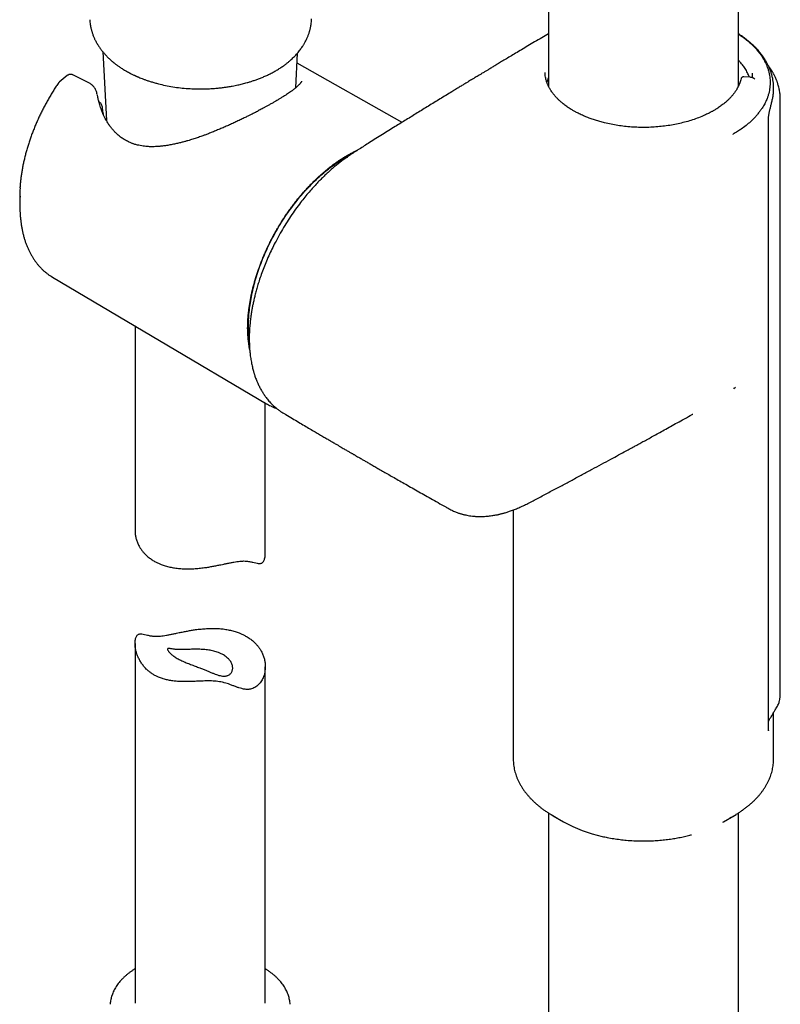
# Model space of a CAD drawing. Header units: millimetres. Extents: x 8 to 1762, y 12 to 2705.
# Tile 9 of 115: x 1510 to 1598, y 729 to 842. Entities that reach past the tile are written whole.
import ezdxf

# ---------------------------------------------------------------- set-up
doc = ezdxf.new("R2010")
doc.units = ezdxf.units.MM

msp = doc.modelspace()

# ---------------------------------------------------------------- linework, layer by layer
at = {"color": 7, "linetype": 'Continuous', "lineweight": 30}
for p, q in [((1571.26, 1171.87), (1571.26, 834.62)), ((1593.16, 834.63), (1593.16, 1171.87)), ((1519.91, 838.59), (1520.33, 830.67)), ((1542.15, 834.42), (1542.36, 838.43)), ((1554.41, 830.44), (1542.3, 837.26)), ((1514.91, 835.08), (1514.88, 835.05)), ((1515.82, 835.84), (1514.9, 835.07)), ((1518.31, 834.99), (1516.48, 835.91)), ((1516.48, 835.91), (1516.48, 835.9)), ((1594.51, 835.64), (1593.77, 835.68)), ((1594.75, 836.11), (1594.75, 836.04)), ((1593.18, 834.65), (1593.16, 834.66)), ((1597.21, 834.28), (1597.21, 834.39)), ((1597.21, 834.23), (1597.21, 834.28)), ((1597.21, 834.23), (1597.21, 834.27)), ((1519.3, 833.56), (1519.3, 833.62)), ((1519.49, 832.81), (1519.47, 832.83)), ((1597.98, 764.76), (1597.98, 833.05)), ((1596.61, 760.5), (1596.61, 830.87)), ((1592.56, 829.05), (1592.53, 829.08)), ((1547.92, 826.43), (1548.54, 826.76)), ((1510.35, 821.59), (1510.37, 820.55)), ((1514.11, 812.61), (1538.77, 798.02)), ((1523.64, 806.98), (1523.64, 783.4)), ((1592.61, 799.77), (1592.82, 799.93)), ((1592.61, 799.77), (1592.59, 799.79)), ((1538.64, 780.74), (1538.64, 798.1)), ((1540.75, 796.93), (1540.73, 796.94)), ((1587.9, 796.82), (1587.89, 796.82)), ((1559.82, 785.92), (1559.83, 785.91)), ((1567.21, 785.78), (1567.21, 757.11)), ((1523.64, 770.38), (1523.64, 728.96)), ((1538.64, 728.96), (1538.64, 767.72)), ((1597.98, 764.76), (1597.98, 764.73)), ((1597.21, 761.9), (1597.21, 761.91)), ((1597.21, 761.91), (1597.21, 761.9)), ((1597.21, 757.11), (1597.21, 761.9)), ((1567.21, 757.12), (1567.21, 757.11)), ((1571.26, 750.87), (1571.26, 362.28)), ((1571.81, 750.53), (1573, 749.84)), ((1591.42, 749.84), (1592.61, 750.53)), ((1593.16, 363.12), (1593.16, 750.87)), ((1591.36, 749.81), (1591.42, 749.84))]:
    msp.add_line(p, q, dxfattribs=at)
at = {"color": 7, "linetype": 'Continuous', "lineweight": 30, "flags": 128}
for points in [[(1513.89, 812.75), (1513.96, 812.7), (1514.11, 812.61)], [(1597.94, 764.05), (1597.94, 764.08), (1597.95, 764.18)]]:
    msp.add_lwpolyline(points, dxfattribs=at)
at = {"color": 7, "linetype": 'Continuous', "lineweight": 30}
for centre, radius, start, end in [((1526.24, 821.88), 15.89, 176.3216, 181.0477), ((1526.8, 820.89), 16.44, 176.3003, 184.1418), ((1541.82, 803.18), 5.99, 236.8967, 241.9696), ((1578.84, 762.7), 14.05, 238.8591, 242.4794), ((1585.65, 762.58), 13.92, 297.7729, 301.3948), ((1580.84, 763.85), 16.05, 240.7631, 257.811)]:
    msp.add_arc(centre, radius, start, end, dxfattribs=at)
for points, knots in [([(1518.43, 842.26), (1518.43, 842.17), (1518.44, 841.98), (1518.48, 841.72), (1518.51, 841.49), (1518.55, 841.31), (1518.58, 841.17), (1518.62, 841.03), (1518.66, 840.9), (1518.7, 840.75), (1518.76, 840.59), (1518.82, 840.42), (1518.89, 840.26), (1518.95, 840.11), (1519.01, 839.98), (1519.08, 839.85), (1519.16, 839.69), (1519.26, 839.52), (1519.37, 839.34), (1519.47, 839.18), (1519.61, 838.97), (1519.79, 838.72), (1520.04, 838.43), (1520.3, 838.14), (1520.53, 837.9), (1520.71, 837.73), (1520.84, 837.62), (1520.97, 837.5), (1521.13, 837.36), (1521.33, 837.2), (1521.59, 837.01), (1521.89, 836.8), (1522.22, 836.58), (1522.46, 836.44), (1522.58, 836.37)], [0, 0, 0, 0, 0.038419, 0.077389, 0.109509, 0.134791, 0.155784, 0.17452, 0.193714, 0.213374, 0.237182, 0.26486, 0.290633, 0.311363, 0.328447, 0.348989, 0.37398, 0.40271, 0.431319, 0.457769, 0.482067, 0.532123, 0.58305, 0.635683, 0.688896, 0.711567, 0.733408, 0.754727, 0.780997, 0.814225, 0.853603, 0.899632, 0.952278, 1, 1, 1, 1]), ([(1540.15, 836.57), (1540.28, 836.65), (1540.54, 836.82), (1540.88, 837.06), (1541.17, 837.28), (1541.42, 837.49), (1541.63, 837.68), (1541.82, 837.86), (1541.99, 838.03), (1542.16, 838.2), (1542.33, 838.39), (1542.5, 838.6), (1542.66, 838.8), (1542.79, 838.98), (1542.94, 839.19), (1543.09, 839.43), (1543.24, 839.7), (1543.38, 839.97), (1543.51, 840.26), (1543.61, 840.51), (1543.68, 840.72), (1543.73, 840.87), (1543.77, 841.01), (1543.81, 841.15), (1543.84, 841.31), (1543.88, 841.51), (1543.92, 841.75), (1543.96, 842.04), (1543.96, 842.26), (1543.97, 842.37)], [0, 0, 0, 0, 0.06025, 0.114207, 0.161835, 0.203484, 0.241354, 0.275784, 0.307446, 0.339044, 0.374261, 0.412072, 0.447551, 0.480047, 0.510369, 0.554046, 0.599714, 0.641626, 0.684071, 0.733347, 0.75879, 0.780346, 0.799569, 0.820926, 0.844701, 0.872748, 0.907987, 0.950413, 1, 1, 1, 1]), ([(1571.26, 840.64), (1571.01, 840.49), (1570.48, 840.18), (1569.69, 839.71), (1568.91, 839.25), (1568.18, 838.82), (1567.5, 838.41), (1566.87, 838.04), (1566.29, 837.69), (1565.77, 837.38), (1565.31, 837.1), (1564.9, 836.86), (1564.53, 836.63), (1564.2, 836.43), (1563.88, 836.24), (1563.58, 836.06), (1563.3, 835.89), (1563.06, 835.74), (1562.85, 835.62), (1562.68, 835.51), (1562.5, 835.4), (1562.28, 835.28), (1562.03, 835.12), (1561.72, 834.94), (1561.38, 834.72), (1560.98, 834.49), (1560.56, 834.23), (1559.82, 833.78), (1558.78, 833.14), (1557.45, 832.33), (1556.16, 831.53), (1554.88, 830.74), (1553.54, 829.91), (1552.13, 829.03), (1550.94, 828.29), (1550.05, 827.73), (1549.47, 827.36), (1548.9, 827), (1548.39, 826.66), (1547.91, 826.34), (1547.49, 826.03), (1547.09, 825.72), (1546.72, 825.42), (1546.37, 825.12), (1546.04, 824.82), (1545.69, 824.51), (1545.32, 824.15), (1544.92, 823.75), (1544.49, 823.3), (1544.03, 822.8), (1543.56, 822.26), (1543.07, 821.67), (1542.54, 820.99), (1541.98, 820.23), (1541.42, 819.4), (1540.88, 818.54), (1540.36, 817.67), (1539.9, 816.82), (1539.49, 816.01), (1539.12, 815.24), (1538.78, 814.46), (1538.46, 813.69), (1538.18, 812.93), (1537.94, 812.23), (1537.75, 811.6), (1537.59, 811.04), (1537.45, 810.51), (1537.33, 810.01), (1537.23, 809.55), (1537.14, 809.1), (1537.08, 808.73), (1537.02, 808.41), (1536.98, 808.14), (1536.95, 807.85), (1536.91, 807.55), (1536.88, 807.24), (1536.85, 806.93), (1536.83, 806.65), (1536.82, 806.42), (1536.81, 806.24), (1536.8, 806.11), (1536.8, 806), (1536.8, 805.86), (1536.79, 805.68), (1536.79, 805.43), (1536.8, 805.12), (1536.81, 804.75), (1536.83, 804.35), (1536.87, 803.95), (1536.91, 803.58), (1536.96, 803.25), (1537.01, 802.95), (1537.06, 802.67), (1537.12, 802.39), (1537.18, 802.12), (1537.24, 801.9), (1537.29, 801.71), (1537.33, 801.57), (1537.37, 801.45), (1537.41, 801.33), (1537.46, 801.17), (1537.53, 800.97), (1537.63, 800.73), (1537.72, 800.49), (1537.82, 800.27), (1537.92, 800.07), (1538.02, 799.86), (1538.13, 799.66), (1538.25, 799.47), (1538.35, 799.3), (1538.45, 799.14), (1538.56, 798.98), (1538.68, 798.81), (1538.82, 798.62), (1538.98, 798.42), (1539.16, 798.22), (1539.34, 798.03), (1539.52, 797.85), (1539.69, 797.69), (1539.89, 797.52), (1540.13, 797.33), (1540.41, 797.13), (1540.62, 797), (1540.73, 796.94)], [0, 0, 0, 0, 0.014805, 0.031003, 0.046266, 0.060594, 0.073756, 0.086015, 0.097372, 0.107826, 0.116546, 0.124519, 0.131747, 0.138228, 0.143962, 0.150314, 0.155861, 0.160623, 0.1646, 0.167795, 0.171082, 0.175248, 0.180294, 0.186219, 0.193023, 0.200708, 0.209196, 0.217786, 0.244311, 0.270492, 0.295935, 0.320799, 0.345985, 0.374744, 0.404087, 0.415793, 0.427439, 0.438491, 0.448975, 0.457877, 0.46632, 0.474223, 0.481571, 0.488377, 0.494868, 0.501809, 0.509262, 0.517719, 0.526753, 0.536371, 0.546582, 0.557433, 0.568835, 0.582641, 0.596456, 0.610291, 0.624188, 0.638146, 0.649822, 0.661536, 0.673286, 0.685069, 0.696559, 0.70743, 0.716282, 0.7247, 0.732677, 0.740209, 0.74729, 0.753917, 0.760477, 0.76446, 0.768674, 0.773117, 0.77779, 0.782691, 0.787819, 0.792545, 0.796076, 0.798842, 0.800844, 0.802438, 0.804553, 0.807238, 0.811482, 0.816664, 0.822788, 0.829771, 0.836831, 0.843775, 0.849146, 0.85444, 0.859654, 0.864787, 0.869839, 0.874555, 0.877875, 0.880523, 0.882649, 0.885059, 0.887873, 0.892169, 0.897159, 0.902555, 0.906844, 0.911273, 0.915843, 0.920549, 0.92524, 0.92929, 0.932631, 0.936644, 0.940976, 0.945793, 0.951042, 0.956708, 0.962714, 0.967618, 0.972689, 0.97834, 0.98484, 0.992192, 1, 1, 1, 1]), ([(1593.16, 840.61), (1593.27, 840.54), (1593.52, 840.37), (1593.88, 840.11), (1594.23, 839.82), (1594.57, 839.53), (1594.89, 839.22), (1595.19, 838.9), (1595.46, 838.58), (1595.71, 838.26), (1595.93, 837.93), (1596.12, 837.6), (1596.3, 837.26), (1596.45, 836.91), (1596.57, 836.56), (1596.67, 836.2), (1596.74, 835.85), (1596.79, 835.5), (1596.81, 835.15), (1596.8, 834.8), (1596.77, 834.46), (1596.72, 834.11), (1596.65, 833.77), (1596.55, 833.43), (1596.4, 833.03), (1596.19, 832.58), (1595.92, 832.14), (1595.66, 831.76), (1595.41, 831.44), (1595.15, 831.13), (1594.86, 830.82), (1594.49, 830.46), (1594.04, 830.07), (1593.53, 829.7), (1593.03, 829.37), (1592.71, 829.18), (1592.53, 829.08)], [0, 0, 0, 0, 0.023371, 0.050967, 0.07891, 0.106904, 0.135253, 0.163654, 0.192159, 0.219587, 0.247107, 0.274671, 0.30258, 0.33054, 0.35886, 0.387234, 0.415717, 0.443049, 0.470426, 0.497891, 0.525398, 0.552376, 0.579353, 0.606519, 0.633684, 0.674972, 0.716428, 0.744304, 0.771619, 0.798934, 0.826426, 0.853917, 0.895713, 0.937698, 0.965944, 1, 1, 1, 1]), ([(1597.21, 834.39), (1597.21, 834.45), (1597.21, 834.59), (1597.2, 834.79), (1597.18, 834.99), (1597.15, 835.18), (1597.12, 835.39), (1597.08, 835.58), (1597.04, 835.78), (1596.99, 835.95), (1596.94, 836.12), (1596.88, 836.3), (1596.81, 836.49), (1596.75, 836.66), (1596.68, 836.81), (1596.62, 836.94), (1596.56, 837.08), (1596.48, 837.22), (1596.4, 837.37), (1596.32, 837.51), (1596.25, 837.63), (1596.19, 837.72), (1596.13, 837.81), (1596.06, 837.92), (1595.96, 838.07), (1595.77, 838.32), (1595.5, 838.65), (1595.2, 838.97), (1594.95, 839.23), (1594.75, 839.41), (1594.56, 839.58), (1594.41, 839.72), (1594.29, 839.81), (1594.21, 839.88), (1594.14, 839.93), (1594.07, 839.99), (1593.96, 840.08), (1593.8, 840.19), (1593.6, 840.34), (1593.39, 840.49), (1593.23, 840.58), (1593.16, 840.63)], [0, 0, 0, 0, 0.023337, 0.049149, 0.077547, 0.107956, 0.13617, 0.168676, 0.196137, 0.221439, 0.246403, 0.27216, 0.298774, 0.32892, 0.346678, 0.365786, 0.386242, 0.408044, 0.431141, 0.452221, 0.472126, 0.486226, 0.497585, 0.511257, 0.537563, 0.569739, 0.633482, 0.698876, 0.732202, 0.765951, 0.797444, 0.823099, 0.839152, 0.851596, 0.860432, 0.868191, 0.885813, 0.908841, 0.937282, 0.971443, 1, 1, 1, 1]), ([(1594.42, 835.64), (1594.38, 835.74), (1594.29, 835.99), (1594.08, 836.4), (1593.78, 836.86), (1593.48, 837.26), (1593.25, 837.5), (1593.16, 837.6)], [0, 0, 0, 0, 0.140013, 0.374417, 0.609097, 0.843507, 1, 1, 1, 1]), ([(1522.57, 836.37), (1522.63, 836.34), (1522.77, 836.26), (1522.97, 836.15), (1523.17, 836.05), (1523.35, 835.96), (1523.49, 835.89), (1523.6, 835.84), (1523.68, 835.81), (1523.74, 835.78), (1523.79, 835.76), (1523.85, 835.73), (1523.91, 835.7), (1523.98, 835.67), (1524.12, 835.62), (1524.32, 835.53), (1524.61, 835.42), (1524.94, 835.3), (1525.3, 835.18), (1525.7, 835.06), (1526.24, 834.9), (1526.93, 834.74), (1527.77, 834.57), (1528.64, 834.44), (1529.52, 834.35), (1530.42, 834.3), (1531.22, 834.28), (1531.93, 834.3), (1532.51, 834.33), (1533.06, 834.37), (1533.57, 834.43), (1534.03, 834.49), (1534.45, 834.55), (1534.83, 834.62), (1535.17, 834.68), (1535.46, 834.75), (1535.74, 834.81), (1536, 834.87), (1536.28, 834.94), (1536.58, 835.03), (1536.92, 835.13), (1537.29, 835.25), (1537.68, 835.38), (1538.08, 835.54), (1538.5, 835.71), (1538.91, 835.89), (1539.18, 836.03), (1539.32, 836.1)], [0, 0, 0, 0, 0.012833, 0.029391, 0.043619, 0.055528, 0.065129, 0.072427, 0.078032, 0.081271, 0.084717, 0.088589, 0.092887, 0.09761, 0.102759, 0.11911, 0.138672, 0.158847, 0.181574, 0.206683, 0.232362, 0.280449, 0.328809, 0.377448, 0.426381, 0.475631, 0.525226, 0.558738, 0.59112, 0.62142, 0.649637, 0.675765, 0.699392, 0.720999, 0.740585, 0.758285, 0.773372, 0.789064, 0.805374, 0.822876, 0.843091, 0.866111, 0.890395, 0.916589, 0.943593, 0.971393, 1, 1, 1, 1]), ([(1522.57, 836.37), (1522.58, 836.37), (1522.58, 836.37), (1522.58, 836.37), (1522.58, 836.37)], [0, 0, 0, 0, 0.964105, 1, 1, 1, 1]), ([(1539.31, 836.1), (1539.39, 836.14), (1539.53, 836.21), (1539.74, 836.33), (1539.95, 836.44), (1540.08, 836.53), (1540.15, 836.57)], [0, 0, 0, 0, 0.264389, 0.499675, 0.734665, 1, 1, 1, 1]), ([(1593.47, 835.48), (1593.44, 835.39), (1593.4, 835.22), (1593.32, 834.99), (1593.24, 834.8), (1593.17, 834.64), (1593.11, 834.53), (1593.07, 834.44), (1593.02, 834.36), (1592.98, 834.28), (1592.92, 834.18), (1592.84, 834.06), (1592.74, 833.92), (1592.64, 833.78), (1592.55, 833.66), (1592.45, 833.54), (1592.36, 833.44), (1592.26, 833.33), (1592.16, 833.22), (1592.05, 833.1), (1591.91, 832.97), (1591.75, 832.82), (1591.57, 832.67), (1591.38, 832.52), (1591.18, 832.37), (1590.98, 832.22), (1590.77, 832.08), (1590.58, 831.96), (1590.4, 831.86), (1590.27, 831.77), (1590.15, 831.71), (1590.02, 831.64), (1589.87, 831.56), (1589.69, 831.46), (1589.48, 831.37), (1589.11, 831.19), (1588.58, 830.97), (1587.87, 830.72), (1587.14, 830.5), (1586.39, 830.31), (1585.63, 830.15), (1584.85, 830.03), (1584.05, 829.94), (1583.25, 829.88), (1582.45, 829.85), (1581.64, 829.86), (1580.83, 829.9), (1580.03, 829.97), (1579.25, 830.08), (1578.47, 830.21), (1577.79, 830.37), (1577.2, 830.52), (1576.69, 830.68), (1576.19, 830.85), (1575.77, 831), (1575.43, 831.14), (1575.17, 831.26), (1574.92, 831.37), (1574.7, 831.48), (1574.52, 831.57), (1574.37, 831.65), (1574.23, 831.73), (1574.07, 831.82), (1573.88, 831.94), (1573.68, 832.06), (1573.47, 832.2), (1573.27, 832.35), (1573.07, 832.49), (1572.88, 832.64), (1572.72, 832.78), (1572.57, 832.91), (1572.45, 833.03), (1572.35, 833.13), (1572.25, 833.23), (1572.16, 833.33), (1572.06, 833.44), (1571.94, 833.57), (1571.82, 833.72), (1571.7, 833.89), (1571.59, 834.05), (1571.49, 834.19), (1571.42, 834.32), (1571.35, 834.43), (1571.3, 834.53), (1571.26, 834.62), (1571.22, 834.7), (1571.18, 834.8), (1571.13, 834.91), (1571.08, 835.05), (1571.02, 835.22), (1570.97, 835.43), (1570.92, 835.66), (1570.88, 835.92), (1570.87, 836.11), (1570.87, 836.2)], [0, 0, 0, 0, 0.014198, 0.02643, 0.036692, 0.044982, 0.051299, 0.055641, 0.059128, 0.063518, 0.069132, 0.075968, 0.083997, 0.091912, 0.099021, 0.105324, 0.112104, 0.1178, 0.123992, 0.131037, 0.138934, 0.148236, 0.157975, 0.167644, 0.177242, 0.18677, 0.196239, 0.20525, 0.212817, 0.218339, 0.222728, 0.227627, 0.233717, 0.241001, 0.249145, 0.257265, 0.282621, 0.307289, 0.331376, 0.355068, 0.378766, 0.402449, 0.42612, 0.449786, 0.473453, 0.497119, 0.520782, 0.54444, 0.568098, 0.591775, 0.615461, 0.632136, 0.649, 0.666052, 0.683613, 0.693082, 0.702735, 0.712534, 0.72128, 0.728385, 0.733854, 0.739076, 0.745776, 0.753959, 0.763134, 0.772484, 0.781998, 0.791676, 0.801518, 0.810211, 0.81808, 0.825096, 0.831257, 0.836569, 0.842123, 0.848776, 0.856483, 0.865278, 0.875028, 0.884175, 0.892272, 0.899318, 0.905313, 0.910697, 0.915131, 0.91969, 0.924384, 0.930183, 0.937713, 0.946965, 0.957934, 0.970614, 0.985, 1, 1, 1, 1]), ([(1597.98, 833.06), (1597.98, 833.16), (1597.97, 833.37), (1597.95, 833.66), (1597.91, 833.93), (1597.88, 834.16), (1597.83, 834.38), (1597.78, 834.59), (1597.72, 834.8), (1597.66, 834.97), (1597.62, 835.11), (1597.57, 835.25), (1597.5, 835.41), (1597.42, 835.59), (1597.34, 835.76), (1597.28, 835.89), (1597.22, 836), (1597.17, 836.09), (1597.1, 836.21), (1597, 836.38), (1596.87, 836.58), (1596.75, 836.76), (1596.67, 836.86), (1596.64, 836.9)], [0, 0, 0, 0, 0.075572, 0.148351, 0.213544, 0.27113, 0.321115, 0.38766, 0.443184, 0.48771, 0.514437, 0.549689, 0.59347, 0.645762, 0.688496, 0.724463, 0.753639, 0.776301, 0.798923, 0.851231, 0.912696, 0.962729, 1, 1, 1, 1]), ([(1514.86, 835.04), (1514.85, 835.03), (1514.82, 835), (1514.8, 834.96), (1514.78, 834.93)], [0, 0, 0, 0, 0.301916, 1, 1, 1, 1]), ([(1516.48, 835.91), (1516.45, 835.92), (1516.39, 835.95), (1516.3, 835.97), (1516.23, 835.97), (1516.17, 835.97), (1516.1, 835.96), (1516.01, 835.94), (1515.91, 835.9), (1515.84, 835.85), (1515.81, 835.83)], [0, 0, 0, 0, 0.150305, 0.275361, 0.364743, 0.436168, 0.5353, 0.663895, 0.820454, 1, 1, 1, 1]), ([(1542.82, 835.18), (1542.82, 835.18), (1542.81, 835.16), (1542.81, 835.15), (1542.8, 835.13), (1542.79, 835.11), (1542.78, 835.1), (1542.78, 835.08), (1542.76, 835.06), (1542.74, 835.03), (1542.7, 834.97), (1542.65, 834.9), (1542.57, 834.81), (1542.45, 834.69), (1542.29, 834.55), (1542.13, 834.41), (1541.96, 834.27), (1541.81, 834.15), (1541.64, 834.03), (1541.44, 833.89), (1541.22, 833.74), (1540.99, 833.58), (1540.73, 833.42), (1540.44, 833.24), (1540.13, 833.05), (1539.8, 832.85), (1539.47, 832.66), (1539.14, 832.48), (1538.83, 832.3), (1538.55, 832.15), (1538.29, 832.01), (1538.06, 831.89), (1537.84, 831.77), (1537.62, 831.65), (1537.38, 831.53), (1537.1, 831.39), (1536.78, 831.23), (1536.41, 831.04), (1535.97, 830.83), (1535.5, 830.6), (1535.01, 830.38), (1534.52, 830.15), (1534.03, 829.93), (1533.53, 829.72), (1533.03, 829.51), (1532.55, 829.32), (1532.1, 829.14), (1531.7, 828.99), (1531.36, 828.87), (1531.07, 828.76), (1530.8, 828.67), (1530.55, 828.59), (1530.29, 828.5), (1530, 828.41), (1529.69, 828.32), (1529.34, 828.22), (1528.95, 828.11), (1528.52, 828.01), (1528.04, 827.9), (1527.53, 827.81), (1527.04, 827.73), (1526.59, 827.68), (1526.19, 827.65), (1525.85, 827.64), (1525.56, 827.63), (1525.3, 827.64), (1525.02, 827.65), (1524.72, 827.68), (1524.39, 827.73), (1524.09, 827.79), (1523.83, 827.85), (1523.63, 827.9), (1523.48, 827.95), (1523.35, 828), (1523.22, 828.05), (1523.06, 828.11), (1522.86, 828.2), (1522.64, 828.32), (1522.4, 828.45), (1522.17, 828.6), (1521.97, 828.74), (1521.79, 828.89), (1521.62, 829.04), (1521.46, 829.18), (1521.32, 829.32), (1521.22, 829.43), (1521.13, 829.53), (1521.04, 829.64), (1520.93, 829.77), (1520.81, 829.93), (1520.66, 830.13), (1520.5, 830.37), (1520.34, 830.63), (1520.22, 830.85), (1520.13, 831.04), (1520.05, 831.2), (1519.97, 831.38), (1519.87, 831.6), (1519.77, 831.86), (1519.66, 832.15), (1519.57, 832.46), (1519.47, 832.81), (1519.37, 833.2), (1519.32, 833.48), (1519.3, 833.62)], [0, 0, 0, 0, 0.0110835, 0.0207381, 0.0289522, 0.0357182, 0.0410315, 0.0450713, 0.0491234, 0.0572366, 0.0658572, 0.0741232, 0.0875893, 0.101717, 0.1167792, 0.131583, 0.1426497, 0.1530197, 0.1630993, 0.1742528, 0.1865915, 0.1977779, 0.2097827, 0.2226016, 0.2362295, 0.2496663, 0.2620007, 0.2745214, 0.285675, 0.2954562, 0.303862, 0.3115021, 0.3188603, 0.3256171, 0.3332141, 0.3419602, 0.3518507, 0.3628871, 0.3768079, 0.3912362, 0.4056774, 0.4201216, 0.4345539, 0.4489545, 0.4633089, 0.4775966, 0.4908459, 0.5026096, 0.5122553, 0.5206157, 0.5278503, 0.5351429, 0.5427355, 0.5509766, 0.5600214, 0.5703236, 0.5818786, 0.5946773, 0.6087043, 0.6250663, 0.6401386, 0.6538741, 0.6663043, 0.6774656, 0.6858162, 0.693893, 0.7028883, 0.7128389, 0.7237499, 0.7356048, 0.7439402, 0.7508491, 0.7563475, 0.7604458, 0.7648349, 0.7707721, 0.7782597, 0.7872911, 0.7970256, 0.8068599, 0.8146627, 0.8225365, 0.8304835, 0.8381819, 0.8445798, 0.8495903, 0.8535108, 0.858103, 0.8637524, 0.8704621, 0.8782352, 0.8890448, 0.8988682, 0.9076575, 0.91367, 0.9190767, 0.9250172, 0.9328641, 0.9426293, 0.9516575, 0.9618904, 0.9733436, 0.9860379, 1, 1, 1, 1]), ([(1571.26, 835.6), (1571.22, 835.5), (1571.15, 835.33), (1571.1, 835.15), (1571.07, 835.07)], [0, 0, 0, 0, 0.551586, 1, 1, 1, 1]), ([(1593.77, 835.68), (1593.76, 835.68), (1593.73, 835.68), (1593.66, 835.67), (1593.58, 835.64), (1593.5, 835.57), (1593.48, 835.51), (1593.47, 835.48)], [0, 0, 0, 0, 0.122074, 0.243843, 0.490861, 0.744334, 1, 1, 1, 1]), ([(1594.89, 835.54), (1594.86, 835.56), (1594.78, 835.59), (1594.65, 835.62), (1594.56, 835.63), (1594.51, 835.64)], [0, 0, 0, 0, 0.298535, 0.649334, 1, 1, 1, 1]), ([(1594.75, 836.04), (1594.74, 835.93), (1594.74, 835.78), (1594.71, 835.63), (1594.71, 835.6)], [0, 0, 0, 0, 0.8166967, 1, 1, 1, 1]), ([(1594.89, 835.54), (1594.92, 835.53), (1594.97, 835.51), (1595.02, 835.45), (1595.04, 835.42)], [0, 0, 0, 0, 0.425368, 1, 1, 1, 1]), ([(1514.78, 834.93), (1514.73, 834.86), (1514.58, 834.64), (1514.33, 834.26), (1514.06, 833.81), (1513.78, 833.36), (1513.52, 832.9), (1513.27, 832.44), (1513.02, 831.97), (1512.79, 831.5), (1512.56, 831.03), (1512.35, 830.55), (1512.14, 830.07), (1511.95, 829.59), (1511.76, 829.11), (1511.59, 828.62), (1511.42, 828.14), (1511.27, 827.66), (1511.13, 827.17), (1511, 826.69), (1510.88, 826.21), (1510.77, 825.73), (1510.68, 825.26), (1510.59, 824.79), (1510.52, 824.32), (1510.46, 823.85), (1510.41, 823.39), (1510.39, 823.08), (1510.38, 822.92), (1510.38, 822.91)], [0, 0, 0, 0, 0.0206095, 0.0596541, 0.0986981, 0.137741, 0.1767837, 0.2158267, 0.2548706, 0.2939161, 0.332964, 0.372015, 0.4110699, 0.4501293, 0.4891941, 0.5282648, 0.5673423, 0.6064271, 0.64552, 0.6846215, 0.7237324, 0.762853, 0.8019838, 0.8411252, 0.8802774, 0.9194406, 0.9586146, 0.9977992, 1, 1, 1, 1]), ([(1519.28, 833.66), (1519.26, 833.73), (1519.23, 833.88), (1519.16, 834.07), (1519.08, 834.25), (1518.98, 834.42), (1518.88, 834.54), (1518.81, 834.62), (1518.75, 834.68), (1518.69, 834.74), (1518.59, 834.82), (1518.47, 834.91), (1518.37, 834.96), (1518.31, 834.99)], [0, 0, 0, 0, 0.136588, 0.259342, 0.367705, 0.502265, 0.602264, 0.649281, 0.685563, 0.736399, 0.805431, 0.893094, 1, 1, 1, 1]), ([(1597.06, 833.03), (1597.09, 833.17), (1597.15, 833.44), (1597.2, 833.84), (1597.21, 834.11), (1597.21, 834.23)], [0, 0, 0, 0, 0.344478, 0.688969, 1, 1, 1, 1]), ([(1519.87, 832.19), (1519.85, 832.26), (1519.83, 832.39), (1519.74, 832.57), (1519.63, 832.71), (1519.54, 832.78), (1519.49, 832.81)], [0, 0, 0, 0, 0.285486, 0.548315, 0.786562, 1, 1, 1, 1]), ([(1596.61, 830.87), (1596.61, 830.9), (1596.61, 830.95), (1596.62, 831.07), (1596.64, 831.2), (1596.67, 831.34), (1596.7, 831.5), (1596.73, 831.67), (1596.77, 831.85), (1596.81, 832.02), (1596.86, 832.2), (1596.9, 832.39), (1596.96, 832.6), (1597.01, 832.83), (1597.04, 832.96), (1597.06, 833.03)], [0, 0, 0, 0, 0.03895, 0.07544, 0.140338, 0.194191, 0.236897, 0.31853, 0.402211, 0.467784, 0.546678, 0.639449, 0.746163, 0.866551, 1, 1, 1, 1]), ([(1519.87, 832.17), (1519.87, 832.18), (1519.87, 832.18), (1519.87, 832.19), (1519.87, 832.19)], [0, 0, 0, 0, 0.84587, 1, 1, 1, 1]), ([(1520.02, 831.26), (1520, 831.36), (1519.94, 831.67), (1519.9, 831.97), (1519.88, 832.17)], [0, 0, 0, 0, 0.357748, 1, 1, 1, 1]), ([(1536.84, 804.32), (1536.82, 804.39), (1536.79, 804.59), (1536.74, 804.92), (1536.69, 805.31), (1536.65, 805.71), (1536.63, 806.11), (1536.61, 806.53), (1536.61, 806.95), (1536.62, 807.38), (1536.65, 807.81), (1536.68, 808.26), (1536.73, 808.7), (1536.79, 809.16), (1536.86, 809.61), (1536.94, 810.07), (1537.03, 810.54), (1537.13, 811.01), (1537.25, 811.48), (1537.38, 811.95), (1537.52, 812.43), (1537.66, 812.91), (1537.83, 813.38), (1538, 813.86), (1538.18, 814.34), (1538.37, 814.81), (1538.57, 815.29), (1538.78, 815.76), (1539, 816.23), (1539.23, 816.7), (1539.48, 817.16), (1539.72, 817.62), (1539.98, 818.08), (1540.25, 818.53), (1540.52, 818.98), (1540.81, 819.42), (1541.09, 819.85), (1541.39, 820.28), (1541.7, 820.69), (1542.01, 821.11), (1542.32, 821.51), (1542.65, 821.91), (1542.97, 822.29), (1543.31, 822.67), (1543.65, 823.04), (1543.99, 823.39), (1544.33, 823.74), (1544.69, 824.07), (1545.04, 824.4), (1545.4, 824.71), (1545.75, 825.01), (1546.12, 825.3), (1546.48, 825.58), (1546.84, 825.84), (1547.21, 826.09), (1547.58, 826.33), (1547.87, 826.5), (1548.1, 826.64), (1548.33, 826.77), (1548.64, 826.94), (1548.99, 827.11), (1549.21, 827.22), (1549.31, 827.26)], [0, 0, 0, 0, 0.010264, 0.02738, 0.044491, 0.061598, 0.078703, 0.095808, 0.112914, 0.13002, 0.147129, 0.16424, 0.181354, 0.198471, 0.215592, 0.232716, 0.249844, 0.266976, 0.28411, 0.301248, 0.31839, 0.335534, 0.352681, 0.36983, 0.386982, 0.404136, 0.421292, 0.438449, 0.455608, 0.472768, 0.489928, 0.50709, 0.524252, 0.541413, 0.558575, 0.575736, 0.592897, 0.610056, 0.627215, 0.644372, 0.661527, 0.67868, 0.695831, 0.712979, 0.730125, 0.747268, 0.764407, 0.781544, 0.798676, 0.815805, 0.832931, 0.850052, 0.867169, 0.884283, 0.901393, 0.918498, 0.935601, 0.942159, 0.951141, 0.968238, 0.985334, 1, 1, 1, 1]), ([(1536.79, 805.52), (1536.77, 805.74), (1536.72, 806.22), (1536.7, 807.01), (1536.72, 807.87), (1536.8, 808.75), (1536.92, 809.66), (1537.08, 810.58), (1537.3, 811.52), (1537.55, 812.46), (1537.86, 813.4), (1538.2, 814.35), (1538.59, 815.3), (1539.02, 816.23), (1539.48, 817.15), (1539.99, 818.06), (1540.52, 818.95), (1541.09, 819.82), (1541.69, 820.65), (1542.31, 821.46), (1542.96, 822.24), (1543.62, 822.97), (1544.31, 823.67), (1545.01, 824.32), (1545.73, 824.92), (1546.45, 825.48), (1547.18, 825.99), (1547.67, 826.28), (1547.92, 826.43)], [0, 0, 0, 0, 0.032151, 0.070865, 0.109579, 0.1482929, 0.1870069, 0.2257208, 0.2644348, 0.3031487, 0.3418627, 0.3805767, 0.4192906, 0.4580046, 0.4967185, 0.5354325, 0.5741465, 0.6128604, 0.6515744, 0.6902883, 0.7290023, 0.7677162, 0.8064302, 0.8451442, 0.8838581, 0.9225721, 0.961286, 1, 1, 1, 1]), ([(1510.41, 819.69), (1510.41, 819.66), (1510.42, 819.48), (1510.46, 819.17), (1510.51, 818.74), (1510.58, 818.33), (1510.65, 817.93), (1510.75, 817.54), (1510.85, 817.15), (1510.96, 816.78), (1511.09, 816.42), (1511.23, 816.06), (1511.38, 815.72), (1511.54, 815.4), (1511.72, 815.08), (1511.9, 814.78), (1512.1, 814.49), (1512.3, 814.21), (1512.52, 813.95), (1512.74, 813.7), (1512.98, 813.46), (1513.23, 813.24), (1513.48, 813.03), (1513.7, 812.87), (1513.83, 812.79), (1513.88, 812.76)], [0, 0, 0, 0, 0.0097947, 0.0564322, 0.103065, 0.1496883, 0.1962963, 0.2428827, 0.2894399, 0.3359596, 0.3824327, 0.4288498, 0.4752007, 0.5214757, 0.5676652, 0.6137609, 0.6597558, 0.7056452, 0.7514269, 0.797102, 0.842675, 0.8881537, 0.9335498, 0.978878, 1, 1, 1, 1]), ([(1539.02, 797.88), (1539.1, 797.84), (1539.28, 797.75), (1539.56, 797.63), (1539.79, 797.53), (1539.92, 797.49), (1539.95, 797.48)], [0, 0, 0, 0, 0.265944, 0.591638, 0.917505, 1, 1, 1, 1]), ([(1540.74, 796.93), (1540.83, 796.87), (1541.17, 796.67), (1541.75, 796.33), (1542.47, 795.9), (1543.14, 795.51), (1543.77, 795.13), (1544.35, 794.79), (1544.89, 794.48), (1545.37, 794.19), (1545.82, 793.93), (1546.24, 793.69), (1546.61, 793.47), (1546.94, 793.28), (1547.23, 793.11), (1547.49, 792.95), (1547.72, 792.82), (1547.91, 792.71), (1548.1, 792.6), (1548.26, 792.5), (1548.42, 792.41), (1548.56, 792.33), (1548.67, 792.27), (1548.77, 792.21), (1548.88, 792.15), (1549.01, 792.07), (1549.19, 791.97), (1549.41, 791.84), (1549.68, 791.69), (1549.98, 791.51), (1550.34, 791.31), (1550.73, 791.08), (1551.17, 790.83), (1551.64, 790.55), (1552.16, 790.25), (1552.72, 789.93), (1553.33, 789.59), (1553.97, 789.22), (1554.66, 788.83), (1555.39, 788.41), (1556.14, 787.99), (1556.92, 787.54), (1557.72, 787.09), (1558.56, 786.62), (1559.27, 786.22), (1559.69, 785.99), (1559.82, 785.92)], [0, 0, 0, 0, 0.014242, 0.054005, 0.091629, 0.127114, 0.16046, 0.191667, 0.219132, 0.244696, 0.268357, 0.290118, 0.309976, 0.327029, 0.342376, 0.356018, 0.367955, 0.378187, 0.387004, 0.396484, 0.404787, 0.411911, 0.417856, 0.422757, 0.427938, 0.434859, 0.443522, 0.455349, 0.469379, 0.485614, 0.504052, 0.524694, 0.547539, 0.572588, 0.599841, 0.629162, 0.660667, 0.694356, 0.730229, 0.768286, 0.808527, 0.848469, 0.890353, 0.934178, 0.979944, 1, 1, 1, 1]), ([(1559.81, 785.92), (1559.88, 785.88), (1560.02, 785.8), (1560.23, 785.7), (1560.44, 785.61), (1560.63, 785.53), (1560.82, 785.46), (1560.97, 785.4), (1561.1, 785.36), (1561.21, 785.33), (1561.32, 785.3), (1561.45, 785.26), (1561.64, 785.22), (1561.88, 785.17), (1562.18, 785.11), (1562.46, 785.08), (1562.7, 785.06), (1562.87, 785.04), (1563.01, 785.04), (1563.17, 785.03), (1563.37, 785.03), (1563.63, 785.03), (1563.91, 785.04), (1564.2, 785.06), (1564.47, 785.09), (1564.72, 785.12), (1564.96, 785.16), (1565.18, 785.2), (1565.37, 785.23), (1565.53, 785.27), (1565.67, 785.3), (1565.82, 785.34), (1565.97, 785.37), (1566.13, 785.42), (1566.37, 785.48), (1566.7, 785.59), (1567.13, 785.74), (1567.6, 785.93), (1568.1, 786.14), (1568.64, 786.39), (1569.2, 786.68), (1569.79, 786.99), (1570.61, 787.42), (1571.62, 787.97), (1572.82, 788.6), (1573.99, 789.23), (1575.15, 789.85), (1576.29, 790.46), (1577.38, 791.05), (1578.4, 791.6), (1579.34, 792.11), (1580.04, 792.49), (1580.55, 792.77), (1580.9, 792.96), (1581.27, 793.16), (1581.69, 793.39), (1582.17, 793.66), (1582.72, 793.95), (1583.31, 794.28), (1583.95, 794.63), (1584.63, 795.01), (1585.36, 795.41), (1586.13, 795.84), (1586.96, 796.3), (1587.56, 796.63), (1587.88, 796.81), (1587.9, 796.82)], [0, 0, 0, 0, 0.0082485, 0.0168298, 0.0257557, 0.0348835, 0.042944, 0.0496587, 0.0547632, 0.0589816, 0.0636055, 0.0687785, 0.0745008, 0.0851208, 0.0969275, 0.1098981, 0.1172227, 0.1234903, 0.1287045, 0.1331067, 0.1411877, 0.1507794, 0.1613703, 0.1724057, 0.1813908, 0.1906551, 0.199493, 0.2071283, 0.2136775, 0.2189742, 0.2238601, 0.2289675, 0.2342978, 0.2398523, 0.2456314, 0.2593562, 0.2743231, 0.2905099, 0.3078834, 0.3263943, 0.3459723, 0.3665832, 0.3876631, 0.4305771, 0.4721061, 0.5122012, 0.5534754, 0.5931388, 0.6314504, 0.6684596, 0.699949, 0.7304274, 0.7421242, 0.7538719, 0.766718, 0.7808083, 0.7983301, 0.8174586, 0.8381934, 0.8605345, 0.8844815, 0.9100339, 0.9371911, 0.9659523, 0.9978025, 1, 1, 1, 1]), ([(1523.64, 783.4), (1523.64, 783.32), (1523.64, 783.1), (1523.69, 782.75), (1523.79, 782.33), (1523.94, 781.92), (1524.13, 781.55), (1524.33, 781.24), (1524.54, 780.97), (1524.77, 780.7), (1524.95, 780.54), (1525.03, 780.46)], [0, 0, 0, 0, 0.072969, 0.203138, 0.335028, 0.467795, 0.602378, 0.70099, 0.799988, 0.899788, 1, 1, 1, 1]), ([(1525.03, 780.46), (1525.15, 780.36), (1525.4, 780.16), (1525.77, 779.92), (1526.14, 779.72), (1526.46, 779.58), (1526.83, 779.43), (1527.25, 779.3), (1527.78, 779.17), (1528.34, 779.07), (1528.91, 779.01), (1529.5, 778.98), (1530.11, 778.99), (1530.72, 779.02), (1531.24, 779.08), (1531.71, 779.14), (1532.13, 779.2), (1532.6, 779.29), (1533.07, 779.38), (1533.49, 779.46), (1533.88, 779.54), (1534.25, 779.62), (1534.64, 779.7), (1535.02, 779.77), (1535.38, 779.83), (1535.73, 779.87), (1536.04, 779.9), (1536.34, 779.9), (1536.6, 779.88), (1536.82, 779.84), (1537.02, 779.8), (1537.27, 779.74), (1537.54, 779.67), (1537.79, 779.62), (1537.98, 779.61), (1538.11, 779.62), (1538.23, 779.66), (1538.34, 779.73), (1538.43, 779.84), (1538.51, 779.99), (1538.57, 780.16), (1538.61, 780.37), (1538.64, 780.56), (1538.63, 780.69), (1538.63, 780.74)], [0, 0, 0, 0, 0.030238, 0.060912, 0.084146, 0.107475, 0.123169, 0.153407, 0.184069, 0.214944, 0.246252, 0.276976, 0.30811, 0.33945, 0.371214, 0.387098, 0.411149, 0.435305, 0.459802, 0.48443, 0.501035, 0.522888, 0.544868, 0.56714, 0.58958, 0.611462, 0.633525, 0.655965, 0.678592, 0.697503, 0.716505, 0.735543, 0.773952, 0.812698, 0.832159, 0.851468, 0.870873, 0.89055, 0.910422, 0.929764, 0.949291, 0.969149, 0.989145, 1, 1, 1, 1]), ([(1537.24, 770.65), (1537.12, 770.75), (1536.88, 770.95), (1536.5, 771.19), (1536.13, 771.39), (1535.81, 771.54), (1535.45, 771.68), (1535.03, 771.82), (1534.5, 771.95), (1533.94, 772.05), (1533.36, 772.11), (1532.77, 772.13), (1532.17, 772.13), (1531.55, 772.09), (1531.03, 772.04), (1530.56, 771.98), (1530.14, 771.91), (1529.67, 771.83), (1529.2, 771.74), (1528.78, 771.65), (1528.39, 771.57), (1528.02, 771.49), (1527.63, 771.42), (1527.25, 771.34), (1526.89, 771.29), (1526.55, 771.24), (1526.23, 771.22), (1525.93, 771.22), (1525.67, 771.24), (1525.45, 771.27), (1525.25, 771.31), (1525.01, 771.37), (1524.73, 771.45), (1524.48, 771.5), (1524.3, 771.51), (1524.17, 771.5), (1524.05, 771.46), (1523.94, 771.39), (1523.84, 771.28), (1523.76, 771.13), (1523.7, 770.95), (1523.66, 770.75), (1523.63, 770.49), (1523.64, 770.19), (1523.68, 769.83), (1523.76, 769.46), (1523.88, 769.08), (1524.04, 768.7), (1524.24, 768.32), (1524.48, 767.96), (1524.72, 767.67), (1524.96, 767.41), (1525.21, 767.19), (1525.51, 766.96), (1525.84, 766.75), (1526.16, 766.59), (1526.51, 766.44), (1526.89, 766.3), (1527.37, 766.18), (1527.87, 766.09), (1528.39, 766.03), (1528.94, 766), (1529.47, 765.99), (1529.96, 766), (1530.35, 766.02), (1530.73, 766.04), (1531.09, 766.05), (1531.48, 766.07), (1531.87, 766.08), (1532.25, 766.08), (1532.63, 766.07), (1533, 766.04), (1533.36, 765.99), (1533.67, 765.93), (1533.96, 765.86), (1534.24, 765.78), (1534.58, 765.66), (1534.93, 765.53), (1535.28, 765.4), (1535.61, 765.28), (1535.89, 765.2), (1536.13, 765.14), (1536.33, 765.11), (1536.54, 765.1), (1536.74, 765.1), (1536.96, 765.14), (1537.2, 765.21), (1537.43, 765.32), (1537.66, 765.47), (1537.86, 765.65), (1538.04, 765.85), (1538.2, 766.08), (1538.34, 766.32), (1538.45, 766.6), (1538.55, 766.91), (1538.61, 767.25), (1538.64, 767.6), (1538.64, 767.97), (1538.59, 768.37), (1538.48, 768.79), (1538.33, 769.2), (1538.15, 769.56), (1537.95, 769.88), (1537.74, 770.15), (1537.51, 770.41), (1537.33, 770.57), (1537.24, 770.65)], [0, 0, 0, 0, 0.012226, 0.024628, 0.034022, 0.043455, 0.0498, 0.062026, 0.074423, 0.086906, 0.099565, 0.111987, 0.124576, 0.137247, 0.15009, 0.156512, 0.166237, 0.176003, 0.185908, 0.195866, 0.202579, 0.211415, 0.220302, 0.229307, 0.23838, 0.247228, 0.256148, 0.265221, 0.27437, 0.282016, 0.289699, 0.297396, 0.312926, 0.328592, 0.33646, 0.344267, 0.352113, 0.360069, 0.368104, 0.375924, 0.383819, 0.391848, 0.399933, 0.410768, 0.421688, 0.432751, 0.443876, 0.455292, 0.466835, 0.478442, 0.490186, 0.496522, 0.506126, 0.515776, 0.525574, 0.535424, 0.542066, 0.553444, 0.564973, 0.576576, 0.588325, 0.6004, 0.612623, 0.62187, 0.631152, 0.637393, 0.645214, 0.653069, 0.661007, 0.668999, 0.676845, 0.684766, 0.692858, 0.701033, 0.706463, 0.714681, 0.722933, 0.734012, 0.745183, 0.755042, 0.764922, 0.771586, 0.778265, 0.785054, 0.791873, 0.798753, 0.807499, 0.816317, 0.825274, 0.834298, 0.84303, 0.851812, 0.860683, 0.869596, 0.879994, 0.890446, 0.901003, 0.91161, 0.924021, 0.936597, 0.949256, 0.962088, 0.97149, 0.980929, 0.990445, 1, 1, 1, 1]), ([(1533.82, 769.07), (1533.89, 769.03), (1534.03, 768.94), (1534.22, 768.79), (1534.39, 768.63), (1534.54, 768.47), (1534.66, 768.3), (1534.75, 768.12), (1534.83, 767.94), (1534.87, 767.76), (1534.89, 767.59), (1534.88, 767.42), (1534.85, 767.26), (1534.79, 767.12), (1534.71, 766.99), (1534.61, 766.88), (1534.49, 766.78), (1534.35, 766.71), (1534.2, 766.66), (1534.04, 766.64), (1533.87, 766.63), (1533.67, 766.64), (1533.43, 766.68), (1533.15, 766.76), (1532.86, 766.87), (1532.55, 766.99), (1532.22, 767.12), (1531.87, 767.27), (1531.49, 767.42), (1531.14, 767.56), (1530.84, 767.68), (1530.58, 767.78), (1530.31, 767.88), (1530.04, 767.98), (1529.78, 768.08), (1529.53, 768.18), (1529.28, 768.29), (1529.03, 768.4), (1528.81, 768.51), (1528.59, 768.62), (1528.39, 768.74), (1528.2, 768.85), (1528.03, 768.98), (1527.88, 769.1), (1527.74, 769.22), (1527.63, 769.33), (1527.54, 769.43), (1527.47, 769.53), (1527.42, 769.61), (1527.39, 769.67), (1527.38, 769.73), (1527.39, 769.77), (1527.42, 769.8), (1527.46, 769.82), (1527.54, 769.82), (1527.67, 769.81), (1527.82, 769.78), (1527.99, 769.75), (1528.17, 769.73), (1528.35, 769.7), (1528.55, 769.69), (1528.77, 769.68), (1529.01, 769.68), (1529.28, 769.69), (1529.56, 769.7), (1529.85, 769.71), (1530.13, 769.72), (1530.41, 769.73), (1530.69, 769.73), (1530.97, 769.73), (1531.26, 769.72), (1531.55, 769.7), (1531.84, 769.67), (1532.13, 769.63), (1532.42, 769.58), (1532.7, 769.52), (1532.98, 769.44), (1533.26, 769.34), (1533.55, 769.22), (1533.73, 769.12), (1533.82, 769.07)], [0, 0, 0, 0, 0.012406, 0.024812, 0.037579, 0.050346, 0.062752, 0.075158, 0.087927, 0.100696, 0.113045, 0.125393, 0.138133, 0.150872, 0.162668, 0.174463, 0.186649, 0.198835, 0.209916, 0.220997, 0.232372, 0.243748, 0.260104, 0.276467, 0.293267, 0.310068, 0.327185, 0.344297, 0.362025, 0.379745, 0.390877, 0.402008, 0.413457, 0.424905, 0.436043, 0.44718, 0.458644, 0.470107, 0.481239, 0.492371, 0.5038, 0.51523, 0.526808, 0.538385, 0.550316, 0.562245, 0.573531, 0.584818, 0.596452, 0.608088, 0.619096, 0.630104, 0.641346, 0.652589, 0.670235, 0.687887, 0.70603, 0.724172, 0.737114, 0.750053, 0.763308, 0.776559, 0.789538, 0.802516, 0.816017, 0.829517, 0.840643, 0.851768, 0.8632, 0.874633, 0.886077, 0.897522, 0.90926, 0.920998, 0.933157, 0.945316, 0.957814, 0.970312, 0.985082, 1, 1, 1, 1]), ([(1597.95, 764.16), (1597.96, 764.24), (1597.97, 764.43), (1597.98, 764.62), (1597.98, 764.73)], [0, 0, 0, 0, 0.419756, 1, 1, 1, 1]), ([(1597.76, 763.4), (1597.78, 763.46), (1597.84, 763.58), (1597.9, 763.81), (1597.93, 763.97), (1597.94, 764.05)], [0, 0, 0, 0, 0.305823, 0.63757, 1, 1, 1, 1]), ([(1596.61, 761.46), (1596.66, 761.53), (1596.76, 761.69), (1596.91, 761.94), (1597.06, 762.18), (1597.19, 762.4), (1597.3, 762.58), (1597.4, 762.76), (1597.52, 762.96), (1597.64, 763.18), (1597.72, 763.33), (1597.76, 763.41)], [0, 0, 0, 0, 0.112981, 0.261554, 0.3913, 0.502142, 0.594055, 0.677133, 0.777011, 0.894854, 1, 1, 1, 1]), ([(1597.21, 761.93), (1597.21, 762.06), (1597.21, 762.22), (1597.19, 762.37), (1597.18, 762.39)], [0, 0, 0, 0, 0.85815, 1, 1, 1, 1]), ([(1596.63, 760.35), (1596.63, 760.35), (1596.63, 760.34), (1596.63, 760.35), (1596.62, 760.37), (1596.62, 760.42), (1596.61, 760.47), (1596.61, 760.5)], [0, 0, 0, 0, 0.018282, 0.215986, 0.443376, 0.703022, 1, 1, 1, 1]), ([(1567.21, 757.12), (1567.21, 757.09), (1567.21, 756.95), (1567.22, 756.71), (1567.25, 756.4), (1567.3, 756.08), (1567.37, 755.77), (1567.45, 755.46), (1567.55, 755.15), (1567.67, 754.84), (1567.81, 754.53), (1567.97, 754.22), (1568.15, 753.91), (1568.34, 753.61), (1568.55, 753.31), (1568.78, 753.03), (1569.01, 752.75), (1569.25, 752.5), (1569.5, 752.25), (1569.76, 752), (1570.04, 751.76), (1570.33, 751.52), (1570.63, 751.3), (1570.94, 751.07), (1571.26, 750.87), (1571.47, 750.74), (1571.57, 750.68)], [0, 0, 0, 0, 0.013536, 0.055484, 0.097643, 0.140054, 0.182758, 0.225793, 0.269191, 0.312978, 0.357172, 0.401782, 0.446809, 0.492244, 0.538071, 0.584264, 0.626003, 0.667862, 0.70982, 0.751858, 0.793959, 0.836108, 0.878289, 0.920491, 0.962702, 1, 1, 1, 1]), ([(1592.91, 750.71), (1592.91, 750.71), (1593.02, 750.78), (1593.24, 750.92), (1593.57, 751.13), (1593.87, 751.36), (1594.17, 751.59), (1594.46, 751.82), (1594.73, 752.06), (1594.99, 752.31), (1595.24, 752.57), (1595.48, 752.83), (1595.7, 753.09), (1595.91, 753.36), (1596.1, 753.64), (1596.28, 753.92), (1596.44, 754.2), (1596.59, 754.49), (1596.72, 754.78), (1596.84, 755.07), (1596.94, 755.37), (1597.03, 755.67), (1597.1, 755.97), (1597.15, 756.28), (1597.19, 756.59), (1597.21, 756.86), (1597.21, 757.04), (1597.21, 757.11)], [0, 0, 0, 0, 0.000509, 0.042851, 0.085238, 0.12766, 0.170108, 0.212574, 0.255047, 0.297515, 0.339967, 0.382392, 0.424777, 0.467111, 0.509382, 0.551584, 0.593709, 0.635757, 0.677729, 0.719633, 0.761482, 0.803295, 0.845098, 0.886919, 0.928795, 0.970764, 1, 1, 1, 1]), ([(1577.46, 748.16), (1577.65, 748.12), (1578.09, 748.02), (1578.78, 747.9), (1579.51, 747.8), (1580.28, 747.72), (1581.1, 747.66), (1581.94, 747.63), (1582.76, 747.64), (1583.54, 747.67), (1584.29, 747.73), (1584.99, 747.81), (1585.66, 747.9), (1586.31, 748.02), (1586.94, 748.15), (1587.43, 748.26), (1587.69, 748.34), (1587.75, 748.35)], [0, 0, 0, 0, 0.059472, 0.132271, 0.20309, 0.271928, 0.355188, 0.435359, 0.512444, 0.586443, 0.657359, 0.725193, 0.789947, 0.851622, 0.918338, 0.981037, 1, 1, 1, 1]), ([(1523.64, 732.91), (1523.58, 732.87), (1523.42, 732.77), (1523.18, 732.6), (1522.91, 732.41), (1522.66, 732.2), (1522.42, 731.99), (1522.19, 731.77), (1521.99, 731.55), (1521.79, 731.32), (1521.61, 731.09), (1521.45, 730.85), (1521.31, 730.61), (1521.18, 730.36), (1521.07, 730.12), (1520.98, 729.87), (1520.9, 729.62), (1520.84, 729.36), (1520.8, 729.11), (1520.78, 728.93), (1520.77, 728.83), (1520.77, 728.82)], [0, 0, 0, 0, 0.035443, 0.092666, 0.149884, 0.20708, 0.264234, 0.321323, 0.378319, 0.435192, 0.491907, 0.548434, 0.604739, 0.660798, 0.716592, 0.772112, 0.827363, 0.882363, 0.937145, 0.99175, 1, 1, 1, 1]), ([(1541.5, 728.82), (1541.5, 728.82), (1541.5, 728.91), (1541.48, 729.09), (1541.44, 729.34), (1541.38, 729.59), (1541.31, 729.84), (1541.22, 730.09), (1541.11, 730.33), (1540.99, 730.58), (1540.84, 730.81), (1540.69, 731.05), (1540.51, 731.28), (1540.32, 731.51), (1540.12, 731.73), (1539.9, 731.95), (1539.67, 732.16), (1539.42, 732.36), (1539.15, 732.56), (1538.9, 732.74), (1538.72, 732.86), (1538.64, 732.91)], [0, 0, 0, 0, 0.00367, 0.058085, 0.112537, 0.167087, 0.22179, 0.276691, 0.331825, 0.387213, 0.442862, 0.498769, 0.554919, 0.61129, 0.667855, 0.724582, 0.78144, 0.8384, 0.895434, 0.95252, 1, 1, 1, 1])]:
    msp.add_open_spline(points, degree=3, knots=knots, dxfattribs=at)

doc.saveas('drawing.dxf')
